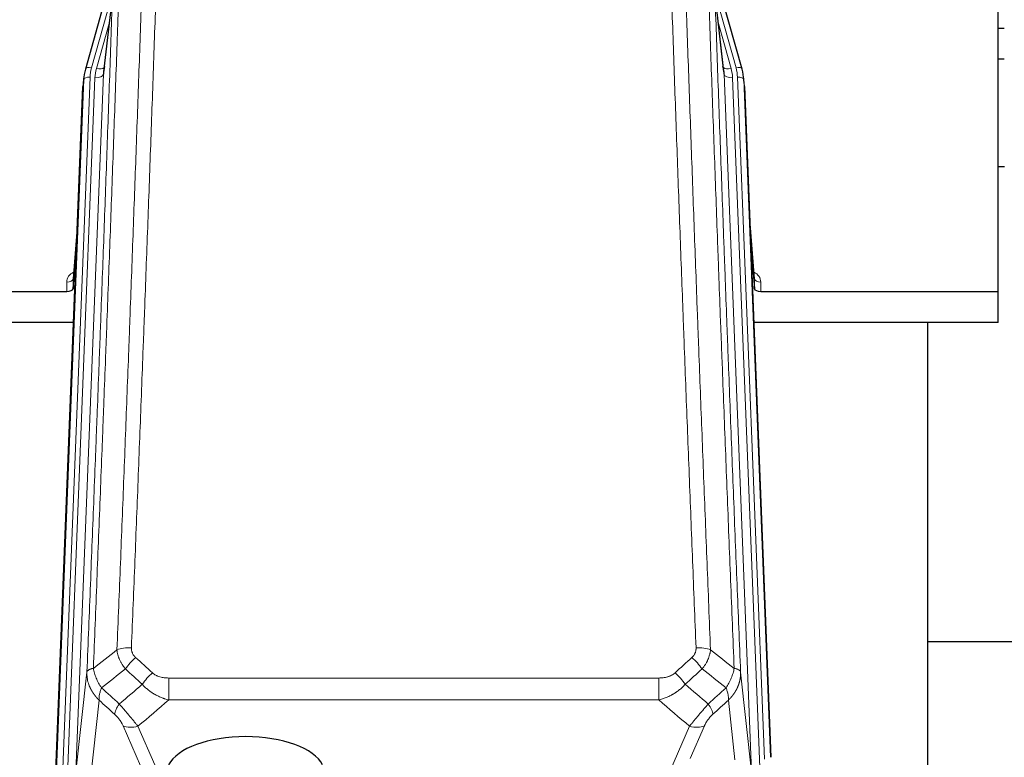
# Model space of a CAD drawing. Header units: inches. Extents: x 0 to 23760, y -13 to 16800.
# Tile 39 of 214: x 4502 to 4971, y 7838 to 8189. Entities that reach past the tile are written whole.
import ezdxf

# ---------------------------------------------------------------- set-up
doc = ezdxf.new("R2010")
doc.units = ezdxf.units.IN
doc.layers.add('254', color=7, linetype='Continuous', true_color=0xffffff)

msp = doc.modelspace()

# ---------------------------------------------------------------- linework, layer by layer
at = {"layer": '254', "color": 2, "linetype": 'Continuous', "lineweight": 25}
for p, q in [((4555.816, 8243.974), (4533.642, 8165.088)), ((4846.097, 8165.088), (4823.923, 8243.974)), ((4967.869, 8059.304), (4967.869, 8204.773)), ((4546.678, 8202.287), (4542.262, 8163.768)), ((4837.476, 8163.768), (4833.061, 8202.287)), ((4970.861, 8184.312), (4967.854, 8184.312)), ((4970.851, 8169.814), (4967.862, 8169.814)), ((4532.961, 8161.625), (4532.587, 8158.367)), ((4533.642, 8165.088), (4533.623, 8164.991)), ((4846.116, 8164.991), (4846.097, 8165.088)), ((4847.152, 8158.367), (4846.778, 8161.625)), ((4519.347, 7823.581), (4532.465, 8156.782)), ((4847.273, 8156.782), (4859.841, 7837.57)), ((4970.915, 8118.569), (4967.899, 8118.569)), ((4529.974, 8093.51), (4527.767, 8065.311)), ((4851.972, 8065.311), (4849.764, 8093.51)), ((4527.771, 8060.555), (4529.593, 8083.836)), ((4850.145, 8083.836), (4851.968, 8060.555)), ((4527.76, 8065.131), (4527.771, 8060.555)), ((4851.968, 8060.555), (4851.979, 8065.131)), ((4494.869, 8059.304), (4524.772, 8059.304)), ((4854.967, 8059.304), (4967.869, 8059.304)), ((4967.869, 8044.495), (4967.869, 8059.304)), ((4528.044, 8044.495), (4494.869, 8044.495)), ((4967.869, 8044.495), (4851.695, 8044.495)), ((4934.529, 7819.11), (4934.529, 8044.493)), ((5006.577, 7892.444), (4934.544, 7892.444))]:
    msp.add_line(p, q, dxfattribs=at)
at = {"layer": '254', "color": 110, "linetype": 'Continuous', "lineweight": 13}
for p, q in [((4546.603, 8201.495), (4536.53, 8165.661)), ((4546.549, 8200.775), (4542.172, 8162.594)), ((4843.209, 8165.661), (4833.136, 8201.495)), ((4837.567, 8162.594), (4833.19, 8200.775)), ((4544.903, 8186.807), (4538.877, 8165.369)), ((4834.835, 8186.807), (4840.861, 8165.369)), ((4535.833, 8161.26), (4522.722, 7828.238)), ((4542.172, 8162.594), (4529.106, 7830.701)), ((4850.633, 7830.701), (4837.567, 8162.594)), ((4856.684, 7836.683), (4843.906, 8161.26)), ((4519.728, 7827.018), (4532.839, 8160.04)), ((4525.114, 7829.074), (4538.18, 8160.968)), ((4532.839, 8160.04), (4532.465, 8156.782)), ((4854.479, 7832.787), (4841.559, 8160.968)), ((4847.273, 8156.782), (4846.9, 8160.04)), ((4846.9, 8160.04), (4859.595, 7837.576)), ((4529.967, 8093.319), (4527.76, 8065.131)), ((4851.979, 8065.131), (4849.772, 8093.319)), ((4524.772, 8059.304), (4524.762, 8063.72)), ((4854.977, 8063.72), (4854.967, 8059.304)), ((4529.106, 7830.701), (4534.353, 7878.107)), ((4845.385, 7878.107), (4850.633, 7830.701)), ((4573.283, 7875.306), (4573.283, 7864.875)), ((4573.283, 7875.306), (4806.455, 7875.306)), ((4806.455, 7875.306), (4806.455, 7864.875)), ((4540.168, 7864.755), (4534.943, 7817.555)), ((4806.455, 7864.875), (4573.283, 7864.875)), ((4842.718, 7836.321), (4839.57, 7864.755)), ((4559.907, 7833.574), (4551.595, 7852.505)), ((4558.656, 7852.355), (4566.714, 7834.003)), ((4805.926, 7817.836), (4821.082, 7852.355)), ((4828.144, 7852.505), (4821.369, 7837.074))]:
    msp.add_line(p, q, dxfattribs=at)
for centre, major_axis, ratio, start_param, end_param in [((4536.53, 8164.276), (-2.888, 0.812), 0.4480327, 4.837666, 6.2831701), ((4843.209, 8164.276), (-2.888, -0.812), 0.4480327, 3.1416079, 4.5871119), ((4535.833, 8159.875), (-2.998, 0.118), 0.4614673, 4.7305545, 6.248991), ((4559.851, 8160.51), (24.033, -0.038), 0.8858289, 2.8989744, 3.1081259), ((4562.198, 8160.217), (24.033, -0.038), 0.8858289, 2.8989744, 3.1081259), ((4538.18, 8162.815), (-3.997, 0.157), 0.4614673, 1.5889619, 3.1073983), ((4538.877, 8167.216), (-3.851, 1.082), 0.4480327, 1.6960734, 2.8915811), ((4840.861, 8167.216), (-3.851, -1.082), 0.4480327, 0.2500116, 1.4455193), ((4841.559, 8162.815), (-3.997, -0.157), 0.4614673, 0.0341943, 1.5526308), ((4817.541, 8160.217), (-24.033, -0.038), 0.8858289, 3.1750594, 3.3842109), ((4819.888, 8160.51), (-24.033, -0.038), 0.8858289, 3.1750594, 3.3842109), ((4843.906, 8159.875), (-2.998, -0.118), 0.4614673, 3.175787, 4.6942235), ((4530.765, 8063.72), (6.003, -0.046), 0.8757409, 2.0547277, 3.1504318), ((4848.973, 8063.72), (-6.003, -0.046), 0.8757409, 3.1327535, 4.2284576), ((4524.762, 8065.175), (3, 0.007), 0.4848086, 4.7112485, 6.2484184), ((4854.977, 8065.175), (3, -0.007), 0.4848086, 3.1763596, 4.7135294), ((4555.544, 7885.398), (9.992, -0.404), 0.431453, 1.5882535, 2.3480729), ((4824.195, 7885.398), (9.992, 0.404), 0.431453, 0.7935197, 1.5533391), ((4557.516, 7880.804), (-6.729, -7.397), 0.3051216, 4.388767, 5.1358022), ((4822.223, 7880.804), (-6.729, 7.397), 0.3051216, 4.2889758, 5.0360109), ((4565.525, 7873.512), (6.736, 7.391), 0.3030979, 1.2497453, 1.9956357), ((4814.214, 7873.512), (-6.736, 7.391), 0.3030979, 4.2875497, 5.03344), ((4554.569, 7864.125), (6.719, 7.407), 0.3029797, 1.994528, 2.7400357), ((4825.169, 7864.125), (-6.719, 7.407), 0.3029797, 3.5431496, 4.2886573), ((4558.656, 7858.527), (9.156, 4.02), 0.5833249, 3.617995, 4.4616661), ((4821.082, 7858.527), (9.156, -4.02), 0.5833249, 4.9631119, 5.806783)]:
    msp.add_ellipse(centre, major_axis=major_axis, ratio=ratio, start_param=start_param, end_param=end_param, dxfattribs=at)
at = {"layer": '254', "color": 2, "linetype": 'Continuous', "lineweight": 25}
for centre, major_axis, ratio, start_param, end_param in [((4562.198, 8162.064), (-20.035, -0.399), 0.8846078, 6.0216334, 6.2307848), ((4817.541, 8162.064), (20.035, -0.399), 0.8846078, 0.0524005, 0.2615519), ((4559.851, 8159.125), (27.027, -0.37), 0.8864308, 2.9096812, 3.1188327), ((4819.888, 8159.125), (-27.027, -0.37), 0.8864308, 3.1643527, 3.3735041), ((4524.772, 8060.598), (-3, 0), 0.4313147, 1.5706417, 3.1078116), ((4854.966, 8060.598), (3, 0), 0.4313147, 3.1753737, 4.7125436), ((4609.869, 7830.032), (-37.64, 0), 0.4617486, 3.372107, 6.0525728)]:
    msp.add_ellipse(centre, major_axis=major_axis, ratio=ratio, start_param=start_param, end_param=end_param, dxfattribs=at)
at = {"layer": '254', "color": 110, "linetype": 'Continuous', "lineweight": 13}
for points, knots in [([(4567.502, 8208.718), (4567.065, 8196.005), (4566.174, 8170.427), (4565.254, 8144.547), (4564.552, 8125.024), (4564.316, 8118.498), (4563.84, 8105.407), (4563.6, 8098.843), (4562.875, 8079.093), (4562.383, 8065.856), (4561.76, 8049.221), (4561.635, 8045.89), (4561.383, 8039.219), (4561.005, 8029.201), (4560.623, 8019.146), (4559.852, 7998.988), (4558.81, 7971.98), (4557.202, 7931.076), (4556.101, 7903.546), (4555.544, 7889.715)], [0, 0, 0, 0, 0.125, 0.25, 0.25, 0.3125, 0.3125, 0.375, 0.375, 0.5, 0.5, 0.53125, 0.53125, 0.5625, 0.625, 0.625, 0.75, 0.875, 1, 1, 1, 1]), ([(4824.195, 7889.715), (4823.637, 7903.546), (4822.537, 7931.076), (4820.929, 7971.98), (4819.887, 7998.988), (4819.116, 8019.146), (4818.734, 8029.201), (4818.355, 8039.219), (4818.104, 8045.89), (4817.979, 8049.221), (4817.355, 8065.856), (4816.864, 8079.093), (4816.139, 8098.843), (4815.899, 8105.407), (4815.423, 8118.498), (4815.187, 8125.024), (4814.485, 8144.547), (4813.564, 8170.427), (4812.674, 8196.005), (4812.236, 8208.718)], [0, 0, 0, 0, 0.125, 0.25, 0.375, 0.375, 0.4375, 0.46875, 0.46875, 0.5, 0.5, 0.625, 0.625, 0.6875, 0.6875, 0.75, 0.75, 0.875, 1, 1, 1, 1]), ([(4549.638, 8203.783), (4549.582, 8202.171), (4549.526, 8200.558), (4549.414, 8197.329), (4549.246, 8192.482), (4548.85, 8181.147), (4548.507, 8171.387), (4547.813, 8151.811), (4546.873, 8125.555), (4545.415, 8085.71), (4544.41, 8058.839), (4543.836, 8043.638), (4543.773, 8041.947), (4543.645, 8038.565), (4543.452, 8033.487), (4543.001, 8021.617), (4542.609, 8011.402), (4542.281, 8002.868), (4542.215, 8001.16), (4542.083, 7997.742), (4541.885, 7992.612), (4541.419, 7980.62), (4541.017, 7970.303), (4540.205, 7949.622), (4539.108, 7921.913), (4537.98, 7893.94), (4537.409, 7879.887)], [0, 0, 0, 0, 0.015625, 0.015625, 0.03125, 0.0625, 0.125, 0.125, 0.25, 0.375, 0.5, 0.5, 0.515625, 0.515625, 0.53125, 0.5625, 0.625, 0.625, 0.640625, 0.640625, 0.65625, 0.6875, 0.75, 0.75, 0.875, 1, 1, 1, 1]), ([(4548.661, 7888.754), (4549.219, 7902.567), (4550.321, 7930.063), (4551.931, 7970.914), (4552.974, 7997.889), (4553.746, 8018.021), (4554.129, 8028.063), (4554.508, 8038.069), (4554.759, 8044.731), (4554.885, 8048.057), (4555.509, 8064.672), (4556.001, 8077.892), (4556.727, 8097.616), (4556.967, 8104.172), (4557.444, 8117.246), (4557.68, 8123.764), (4558.383, 8143.262), (4559.305, 8169.109), (4560.196, 8194.655), (4560.635, 8207.352)], [0, 0, 0, 0, 0.125, 0.25, 0.375, 0.375, 0.4375, 0.46875, 0.46875, 0.5, 0.5, 0.625, 0.625, 0.6875, 0.6875, 0.75, 0.75, 0.875, 1, 1, 1, 1]), ([(4819.104, 8207.352), (4819.542, 8194.655), (4820.434, 8169.109), (4821.355, 8143.262), (4822.058, 8123.764), (4822.295, 8117.246), (4822.771, 8104.172), (4823.011, 8097.616), (4823.738, 8077.892), (4824.229, 8064.672), (4824.854, 8048.057), (4824.979, 8044.731), (4825.231, 8038.069), (4825.61, 8028.063), (4825.993, 8018.021), (4826.764, 7997.889), (4827.808, 7970.914), (4829.418, 7930.063), (4830.52, 7902.567), (4831.078, 7888.754)], [0, 0, 0, 0, 0.125, 0.25, 0.25, 0.3125, 0.3125, 0.375, 0.375, 0.5, 0.5, 0.53125, 0.53125, 0.5625, 0.625, 0.625, 0.75, 0.875, 1, 1, 1, 1]), ([(4842.33, 7879.887), (4841.758, 7893.94), (4840.631, 7921.911), (4838.985, 7963.462), (4837.919, 7990.894), (4837.131, 8011.366), (4836.74, 8021.577), (4836.288, 8033.446), (4836.096, 8038.523), (4835.968, 8041.906), (4835.904, 8043.596), (4835.585, 8052.041), (4835.205, 8062.149), (4834.767, 8073.892), (4834.581, 8078.915), (4834.457, 8082.261), (4834.395, 8083.933), (4833.839, 8098.969), (4832.866, 8125.544), (4831.455, 8164.938), (4830.547, 8190.887), (4830.101, 8203.783)], [0, 0, 0, 0, 0.125, 0.25, 0.375, 0.375, 0.4375, 0.46875, 0.484375, 0.484375, 0.5, 0.5, 0.5625, 0.59375, 0.609375, 0.609375, 0.625, 0.625, 0.75, 0.875, 1, 1, 1, 1]), ([(4534.353, 7878.107), (4534.923, 7892.107), (4536.048, 7919.974), (4537.142, 7947.578), (4537.951, 7968.182), (4538.353, 7978.459), (4538.817, 7990.406), (4539.014, 7995.516), (4539.146, 7998.922), (4539.212, 8000.623), (4539.539, 8009.125), (4539.93, 8019.301), (4540.38, 8031.127), (4540.572, 8036.185), (4540.7, 8039.555), (4540.763, 8041.239), (4541.336, 8056.382), (4542.337, 8083.151), (4543.792, 8122.844), (4545.198, 8162.078), (4546.104, 8187.927), (4546.549, 8200.775)], [0, 0, 0, 0, 0.125, 0.25, 0.25, 0.3125, 0.34375, 0.359375, 0.359375, 0.375, 0.375, 0.4375, 0.46875, 0.484375, 0.484375, 0.5, 0.5, 0.625, 0.75, 0.875, 1, 1, 1, 1]), ([(4833.19, 8200.775), (4833.635, 8187.928), (4834.541, 8162.077), (4835.947, 8122.833), (4836.918, 8096.359), (4837.472, 8081.38), (4837.534, 8079.714), (4837.658, 8076.381), (4837.844, 8071.377), (4838.28, 8059.678), (4838.659, 8049.609), (4838.977, 8041.196), (4839.041, 8039.512), (4839.168, 8036.142), (4839.36, 8031.084), (4839.81, 8019.261), (4840.201, 8009.088), (4840.987, 7988.693), (4842.05, 7961.365), (4843.691, 7919.971), (4844.815, 7892.106), (4845.385, 7878.107)], [0, 0, 0, 0, 0.125, 0.25, 0.375, 0.375, 0.390625, 0.390625, 0.40625, 0.4375, 0.5, 0.5, 0.515625, 0.515625, 0.53125, 0.5625, 0.625, 0.625, 0.75, 0.875, 1, 1, 1, 1]), ([(4557.516, 7885.103), (4557.349, 7885.255), (4557.192, 7885.414), (4557.005, 7885.621), (4556.969, 7885.663), (4556.897, 7885.748), (4556.861, 7885.791), (4556.757, 7885.92), (4556.69, 7886.008), (4556.497, 7886.274), (4556.263, 7886.639), (4556.072, 7887.024), (4555.946, 7887.32), (4555.907, 7887.42), (4555.853, 7887.572), (4555.835, 7887.624), (4555.802, 7887.726), (4555.786, 7887.777), (4555.71, 7888.034), (4555.662, 7888.242), (4555.589, 7888.658), (4555.565, 7888.868), (4555.538, 7889.29), (4555.535, 7889.502), (4555.544, 7889.715)], [0, 0, 0, 0, 0.125, 0.125, 0.15625, 0.15625, 0.1875, 0.1875, 0.25, 0.25, 0.375, 0.5, 0.5, 0.5625, 0.5625, 0.59375, 0.59375, 0.625, 0.625, 0.75, 0.75, 0.875, 0.875, 1, 1, 1, 1]), ([(4824.195, 7889.715), (4824.203, 7889.502), (4824.201, 7889.288), (4824.184, 7889.022), (4824.18, 7888.969), (4824.17, 7888.863), (4824.164, 7888.81), (4824.145, 7888.651), (4824.13, 7888.545), (4824.074, 7888.231), (4824.026, 7888.025), (4823.906, 7887.618), (4823.834, 7887.417), (4823.707, 7887.121), (4823.662, 7887.023), (4823.59, 7886.877), (4823.565, 7886.828), (4823.514, 7886.732), (4823.488, 7886.684), (4823.353, 7886.447), (4823.235, 7886.265), (4822.979, 7885.912), (4822.841, 7885.741), (4822.546, 7885.413), (4822.389, 7885.255), (4822.223, 7885.103)], [0, 0, 0, 0, 0.125, 0.125, 0.15625, 0.15625, 0.1875, 0.1875, 0.25, 0.25, 0.375, 0.375, 0.5, 0.5, 0.5625, 0.5625, 0.59375, 0.59375, 0.625, 0.625, 0.75, 0.75, 0.875, 0.875, 1, 1, 1, 1]), ([(4552.693, 7879.637), (4552.403, 7879.981), (4552.126, 7880.332), (4551.797, 7880.78), (4551.732, 7880.87), (4551.604, 7881.05), (4551.541, 7881.141), (4551.354, 7881.415), (4551.234, 7881.598), (4550.884, 7882.151), (4550.45, 7882.897), (4550.077, 7883.661), (4549.821, 7884.24), (4549.74, 7884.434), (4549.624, 7884.727), (4549.586, 7884.825), (4549.513, 7885.021), (4549.477, 7885.119), (4549.305, 7885.609), (4549.184, 7886.002), (4548.977, 7886.788), (4548.803, 7887.574), (4548.697, 7888.361), (4548.661, 7888.754)], [0, 0, 0, 0, 0.125, 0.125, 0.15625, 0.15625, 0.1875, 0.1875, 0.25, 0.25, 0.375, 0.5, 0.5, 0.5625, 0.5625, 0.59375, 0.59375, 0.625, 0.625, 0.75, 0.75, 0.875, 1, 1, 1, 1]), ([(4831.078, 7888.754), (4831.042, 7888.361), (4830.988, 7887.966), (4830.9, 7887.472), (4830.882, 7887.373), (4830.842, 7887.175), (4830.821, 7887.075), (4830.755, 7886.779), (4830.707, 7886.581), (4830.551, 7885.99), (4830.309, 7885.206), (4830.002, 7884.43), (4829.746, 7883.851), (4829.634, 7883.611), (4829.515, 7883.371), (4829.467, 7883.275), (4829.443, 7883.227), (4829.37, 7883.083), (4829.32, 7882.988), (4829.065, 7882.514), (4828.847, 7882.14), (4828.382, 7881.405), (4827.888, 7880.681), (4827.336, 7879.981), (4827.045, 7879.637)], [0, 0, 0, 0, 0.125, 0.125, 0.15625, 0.15625, 0.1875, 0.1875, 0.25, 0.25, 0.375, 0.5, 0.5, 0.5625, 0.578125, 0.578125, 0.59375, 0.59375, 0.625, 0.625, 0.75, 0.75, 0.875, 1, 1, 1, 1]), ([(4540.168, 7864.755), (4540.151, 7864.772), (4540.117, 7864.805), (4540.065, 7864.856), (4540.014, 7864.906), (4539.963, 7864.957), (4539.912, 7865.008), (4539.861, 7865.06), (4539.811, 7865.111), (4539.76, 7865.162), (4539.71, 7865.214), (4539.66, 7865.266), (4539.61, 7865.318), (4539.56, 7865.37), (4539.511, 7865.423), (4539.461, 7865.475), (4539.412, 7865.528), (4539.363, 7865.581), (4539.314, 7865.634), (4539.265, 7865.687), (4539.216, 7865.741), (4539.168, 7865.794), (4539.12, 7865.848), (4539.072, 7865.902), (4539.024, 7865.956), (4538.976, 7866.01), (4538.928, 7866.065), (4538.881, 7866.119), (4538.834, 7866.174), (4538.787, 7866.229), (4538.74, 7866.284), (4538.693, 7866.339), (4538.647, 7866.395), (4538.6, 7866.45), (4538.554, 7866.506), (4538.508, 7866.562), (4538.463, 7866.618), (4538.417, 7866.674), (4538.372, 7866.731), (4538.327, 7866.787), (4538.282, 7866.844), (4538.237, 7866.901), (4538.192, 7866.958), (4538.148, 7867.015), (4538.104, 7867.072), (4538.06, 7867.13), (4538.016, 7867.188), (4537.973, 7867.246), (4537.929, 7867.304), (4537.886, 7867.362), (4537.843, 7867.42), (4537.8, 7867.478), (4537.758, 7867.537), (4537.715, 7867.596), (4537.673, 7867.655), (4537.631, 7867.714), (4537.59, 7867.773), (4537.548, 7867.833), (4537.507, 7867.892), (4537.466, 7867.952), (4537.425, 7868.012), (4537.384, 7868.072), (4537.344, 7868.132), (4537.304, 7868.192), (4537.264, 7868.253), (4537.224, 7868.313), (4537.185, 7868.374), (4537.145, 7868.435), (4537.106, 7868.496), (4537.067, 7868.557), (4537.029, 7868.618), (4536.99, 7868.68), (4536.952, 7868.742), (4536.914, 7868.803), (4536.877, 7868.865), (4536.839, 7868.927), (4536.802, 7868.989), (4536.765, 7869.052), (4536.728, 7869.114), (4536.692, 7869.177), (4536.655, 7869.24), (4536.619, 7869.303), (4536.583, 7869.366), (4536.548, 7869.429), (4536.513, 7869.492), (4536.477, 7869.555), (4536.443, 7869.619), (4536.408, 7869.683), (4536.374, 7869.747), (4536.34, 7869.811), (4536.306, 7869.875), (4536.272, 7869.939), (4536.239, 7870.003), (4536.206, 7870.068), (4536.173, 7870.132), (4536.14, 7870.197), (4536.108, 7870.262), (4536.076, 7870.327), (4536.044, 7870.392), (4536.013, 7870.457), (4535.981, 7870.523), (4535.95, 7870.588), (4535.92, 7870.654), (4535.889, 7870.72), (4535.859, 7870.785), (4535.829, 7870.851), (4535.799, 7870.918), (4535.77, 7870.984), (4535.572, 7871.434), (4535.238, 7872.284), (4534.849, 7873.553), (4534.563, 7874.852), (4534.386, 7876.174), (4534.342, 7877.101), (4534.343, 7877.625), (4534.344, 7877.745), (4534.346, 7877.866), (4534.349, 7877.986), (4534.352, 7878.066), (4534.353, 7878.107)], [0, 0, 0, 0, 0.0045083, 0.0090195, 0.0135338, 0.0180512, 0.0225715, 0.0270949, 0.0316214, 0.0361509, 0.0406834, 0.0452189, 0.0497575, 0.0542992, 0.0588439, 0.0633916, 0.0679424, 0.0724963, 0.0770532, 0.0816132, 0.0861762, 0.0907423, 0.0953114, 0.0998837, 0.104459, 0.1090373, 0.1136188, 0.1182033, 0.1227909, 0.1273815, 0.1319753, 0.1365721, 0.141172, 0.145775, 0.1503811, 0.1549903, 0.1596025, 0.1642179, 0.1688364, 0.1734579, 0.1780826, 0.1827103, 0.1873412, 0.1919752, 0.1966123, 0.2012524, 0.2058957, 0.2105422, 0.2151917, 0.2198443, 0.2245001, 0.229159, 0.233821, 0.2384861, 0.2431544, 0.2478258, 0.2525003, 0.2571779, 0.2618587, 0.2665427, 0.2712297, 0.2759199, 0.2806133, 0.2853097, 0.2900094, 0.2947122, 0.2994181, 0.3041272, 0.3088394, 0.3135548, 0.3182733, 0.322995, 0.3277199, 0.3324479, 0.3371791, 0.3419135, 0.346651, 0.3513917, 0.3561355, 0.3608826, 0.3656328, 0.3703861, 0.3751427, 0.3799024, 0.3846654, 0.3894315, 0.3942008, 0.3989732, 0.4037489, 0.4085278, 0.4133098, 0.4180951, 0.4228835, 0.4276751, 0.43247, 0.437268, 0.4420692, 0.4468737, 0.4516813, 0.4564922, 0.4613063, 0.4661235, 0.470944, 0.4757677, 0.4805947, 0.4854248, 0.4902582, 0.4950947, 0.4999345, 0.5888915, 0.6791125, 0.7706071, 0.8633844, 0.9574535, 0.965938, 0.9744348, 0.9829441, 0.9914659, 1, 1, 1, 1]), ([(4537.409, 7879.887), (4537.182, 7879.851), (4536.966, 7879.808), (4536.556, 7879.713), (4536.362, 7879.66), (4535.998, 7879.543), (4535.828, 7879.48), (4535.513, 7879.344), (4535.369, 7879.272), (4535.108, 7879.118), (4534.991, 7879.038), (4534.785, 7878.868), (4534.696, 7878.78), (4534.473, 7878.506), (4534.383, 7878.31), (4534.353, 7878.107)], [0, 0, 0, 0, 0.125, 0.125, 0.25, 0.25, 0.375, 0.375, 0.5, 0.5, 0.625, 0.625, 0.75, 0.75, 1, 1, 1, 1]), ([(4541.274, 7870.641), (4540.771, 7871.39), (4540.309, 7872.156), (4539.682, 7873.318), (4539.485, 7873.708), (4539.113, 7874.489), (4538.938, 7874.88), (4538.45, 7876.054), (4538.173, 7876.835), (4537.716, 7878.38), (4537.537, 7879.142), (4537.409, 7879.887)], [0, 0, 0, 0, 0.25, 0.25, 0.375, 0.375, 0.5, 0.5, 0.75, 0.75, 1, 1, 1, 1]), ([(4573.283, 7875.306), (4572.929, 7875.306), (4572.576, 7875.317), (4572.135, 7875.343), (4572.047, 7875.35), (4571.871, 7875.363), (4571.783, 7875.371), (4571.519, 7875.395), (4571.344, 7875.415), (4570.822, 7875.482), (4570.478, 7875.538), (4569.795, 7875.678), (4569.457, 7875.76), (4568.79, 7875.954), (4568.46, 7876.066), (4568.094, 7876.211), (4568.054, 7876.227), (4567.973, 7876.26), (4567.852, 7876.311), (4567.575, 7876.433), (4567.343, 7876.546), (4566.889, 7876.785), (4566.597, 7876.959), (4566.041, 7877.343), (4565.775, 7877.552), (4565.525, 7877.782)], [0, 0, 0, 0, 0.125, 0.125, 0.15625, 0.15625, 0.1875, 0.1875, 0.25, 0.25, 0.375, 0.375, 0.5, 0.5, 0.625, 0.625, 0.640625, 0.640625, 0.65625, 0.6875, 0.75, 0.75, 0.875, 0.875, 1, 1, 1, 1]), ([(4814.214, 7877.782), (4814.089, 7877.667), (4813.959, 7877.556), (4813.757, 7877.397), (4813.689, 7877.345), (4813.551, 7877.243), (4813.482, 7877.194), (4813.129, 7876.951), (4812.835, 7876.776), (4812.225, 7876.458), (4811.909, 7876.315), (4811.501, 7876.154), (4811.419, 7876.123), (4811.254, 7876.063), (4811.172, 7876.034), (4810.923, 7875.95), (4810.757, 7875.898), (4810.256, 7875.754), (4809.919, 7875.672), (4809.239, 7875.535), (4808.897, 7875.479), (4808.207, 7875.391), (4807.86, 7875.359), (4807.161, 7875.317), (4806.809, 7875.306), (4806.455, 7875.306)], [0, 0, 0, 0, 0.0625, 0.0625, 0.09375, 0.09375, 0.125, 0.125, 0.25, 0.25, 0.375, 0.375, 0.40625, 0.40625, 0.4375, 0.4375, 0.5, 0.5, 0.625, 0.625, 0.75, 0.75, 0.875, 0.875, 1, 1, 1, 1]), ([(4842.33, 7879.887), (4842.201, 7879.142), (4842.022, 7878.38), (4841.566, 7876.835), (4841.288, 7876.054), (4840.8, 7874.88), (4840.626, 7874.489), (4840.254, 7873.708), (4840.056, 7873.318), (4839.43, 7872.156), (4838.968, 7871.39), (4838.465, 7870.641)], [0, 0, 0, 0, 0.25, 0.25, 0.5, 0.5, 0.625, 0.625, 0.75, 0.75, 1, 1, 1, 1]), ([(4845.385, 7878.107), (4845.386, 7878.087), (4845.387, 7878.047), (4845.389, 7877.987), (4845.391, 7877.927), (4845.392, 7877.868), (4845.393, 7877.808), (4845.394, 7877.748), (4845.395, 7877.689), (4845.395, 7877.629), (4845.396, 7877.569), (4845.396, 7877.51), (4845.395, 7877.45), (4845.395, 7877.391), (4845.394, 7877.331), (4845.393, 7877.271), (4845.392, 7877.212), (4845.39, 7877.152), (4845.389, 7877.093), (4845.387, 7877.033), (4845.385, 7876.974), (4845.382, 7876.914), (4845.38, 7876.855), (4845.377, 7876.795), (4845.374, 7876.736), (4845.371, 7876.677), (4845.367, 7876.617), (4845.363, 7876.558), (4845.359, 7876.499), (4845.355, 7876.439), (4845.351, 7876.38), (4845.346, 7876.321), (4845.341, 7876.262), (4845.336, 7876.202), (4845.33, 7876.143), (4845.325, 7876.084), (4845.319, 7876.025), (4845.313, 7875.966), (4845.307, 7875.907), (4845.3, 7875.848), (4845.294, 7875.789), (4845.287, 7875.73), (4845.28, 7875.671), (4845.272, 7875.612), (4845.265, 7875.553), (4845.257, 7875.495), (4845.249, 7875.436), (4845.24, 7875.377), (4845.232, 7875.318), (4845.223, 7875.26), (4845.214, 7875.201), (4845.205, 7875.143), (4845.196, 7875.084), (4845.186, 7875.026), (4845.176, 7874.967), (4845.166, 7874.909), (4845.156, 7874.85), (4845.146, 7874.792), (4845.135, 7874.734), (4845.124, 7874.676), (4845.113, 7874.617), (4845.102, 7874.559), (4845.09, 7874.501), (4845.079, 7874.443), (4845.067, 7874.385), (4845.055, 7874.327), (4845.042, 7874.269), (4845.03, 7874.212), (4845.017, 7874.154), (4845.004, 7874.096), (4844.991, 7874.038), (4844.977, 7873.981), (4844.964, 7873.923), (4844.95, 7873.866), (4844.936, 7873.808), (4844.922, 7873.751), (4844.907, 7873.693), (4844.893, 7873.636), (4844.878, 7873.579), (4844.863, 7873.522), (4844.847, 7873.464), (4844.832, 7873.407), (4844.816, 7873.35), (4844.8, 7873.293), (4844.784, 7873.236), (4844.768, 7873.18), (4844.752, 7873.123), (4844.735, 7873.066), (4844.718, 7873.009), (4844.701, 7872.953), (4844.684, 7872.896), (4844.666, 7872.84), (4844.649, 7872.783), (4844.631, 7872.727), (4844.613, 7872.671), (4844.594, 7872.615), (4844.576, 7872.558), (4844.557, 7872.502), (4844.538, 7872.446), (4844.519, 7872.39), (4844.5, 7872.334), (4844.481, 7872.279), (4844.461, 7872.223), (4844.441, 7872.167), (4844.421, 7872.112), (4844.401, 7872.056), (4844.381, 7872.001), (4844.36, 7871.945), (4844.34, 7871.89), (4844.319, 7871.835), (4844.298, 7871.78), (4844.276, 7871.724), (4844.255, 7871.669), (4844.233, 7871.614), (4844.211, 7871.56), (4844.189, 7871.505), (4844.167, 7871.45), (4844.145, 7871.395), (4844.122, 7871.341), (4844.099, 7871.286), (4844.076, 7871.232), (4844.053, 7871.178), (4844.03, 7871.123), (4844.006, 7871.069), (4843.983, 7871.015), (4843.959, 7870.961), (4843.935, 7870.907), (4843.911, 7870.853), (4843.886, 7870.799), (4843.862, 7870.746), (4843.837, 7870.692), (4843.812, 7870.639), (4843.787, 7870.585), (4843.762, 7870.532), (4843.736, 7870.479), (4843.711, 7870.425), (4843.685, 7870.372), (4843.659, 7870.319), (4843.633, 7870.266), (4843.606, 7870.213), (4843.58, 7870.161), (4843.553, 7870.108), (4843.527, 7870.055), (4843.5, 7870.003), (4843.473, 7869.95), (4843.445, 7869.898), (4843.418, 7869.846), (4843.39, 7869.794), (4843.362, 7869.742), (4843.334, 7869.69), (4843.306, 7869.638), (4843.278, 7869.586), (4843.25, 7869.534), (4843.221, 7869.483), (4843.192, 7869.431), (4843.163, 7869.38), (4843.134, 7869.328), (4843.105, 7869.277), (4843.076, 7869.226), (4843.046, 7869.175), (4843.016, 7869.124), (4842.987, 7869.073), (4842.957, 7869.022), (4842.926, 7868.972), (4842.896, 7868.921), (4842.866, 7868.871), (4842.835, 7868.82), (4842.804, 7868.77), (4842.773, 7868.72), (4842.742, 7868.67), (4842.711, 7868.62), (4842.679, 7868.57), (4842.648, 7868.52), (4842.616, 7868.47), (4842.584, 7868.421), (4842.552, 7868.371), (4842.52, 7868.322), (4842.488, 7868.272), (4842.455, 7868.223), (4842.423, 7868.174), (4842.39, 7868.125), (4842.357, 7868.076), (4842.324, 7868.027), (4842.291, 7867.979), (4842.258, 7867.93), (4842.224, 7867.881), (4842.191, 7867.833), (4842.157, 7867.785), (4842.123, 7867.737), (4842.089, 7867.688), (4842.055, 7867.64), (4842.021, 7867.593), (4841.987, 7867.545), (4841.952, 7867.497), (4841.917, 7867.45), (4841.883, 7867.402), (4841.848, 7867.355), (4841.812, 7867.307), (4841.777, 7867.26), (4841.742, 7867.213), (4841.706, 7867.166), (4841.671, 7867.12), (4841.635, 7867.073), (4841.599, 7867.026), (4841.563, 7866.98), (4841.527, 7866.933), (4841.491, 7866.887), (4841.454, 7866.841), (4841.418, 7866.795), (4841.381, 7866.749), (4841.345, 7866.703), (4841.308, 7866.657), (4841.271, 7866.611), (4841.234, 7866.566), (4841.196, 7866.521), (4841.159, 7866.475), (4841.121, 7866.43), (4841.084, 7866.385), (4841.046, 7866.34), (4841.008, 7866.295), (4840.97, 7866.25), (4840.932, 7866.206), (4840.894, 7866.161), (4840.856, 7866.117), (4840.817, 7866.072), (4840.779, 7866.028), (4840.74, 7865.984), (4840.701, 7865.94), (4840.662, 7865.896), (4840.623, 7865.852), (4840.584, 7865.809), (4840.545, 7865.765), (4840.505, 7865.722), (4840.466, 7865.679), (4840.426, 7865.635), (4840.387, 7865.592), (4840.347, 7865.549), (4840.307, 7865.507), (4840.267, 7865.464), (4840.227, 7865.421), (4840.186, 7865.379), (4840.146, 7865.336), (4840.106, 7865.294), (4840.065, 7865.252), (4840.024, 7865.21), (4839.984, 7865.168), (4839.943, 7865.126), (4839.902, 7865.084), (4839.861, 7865.043), (4839.82, 7865.001), (4839.778, 7864.96), (4839.737, 7864.919), (4839.695, 7864.878), (4839.654, 7864.837), (4839.612, 7864.796), (4839.584, 7864.769), (4839.57, 7864.755)], [0, 0, 0, 0, 0.0042303, 0.0084583, 0.0126838, 0.016907, 0.0211277, 0.0253461, 0.0295621, 0.0337757, 0.037987, 0.0421959, 0.0464023, 0.0506064, 0.0548082, 0.0590075, 0.0632045, 0.0673991, 0.0715913, 0.0757811, 0.0799686, 0.0841537, 0.0883364, 0.0925167, 0.0966947, 0.1008703, 0.1050435, 0.1092144, 0.1133829, 0.117549, 0.1217128, 0.1258741, 0.1300332, 0.1341898, 0.1383441, 0.1424961, 0.1466456, 0.1507929, 0.1549377, 0.1590802, 0.1632203, 0.1673581, 0.1714935, 0.1756266, 0.1797573, 0.1838856, 0.1880116, 0.1921352, 0.1962565, 0.2003755, 0.204492, 0.2086063, 0.2127182, 0.2168277, 0.2209349, 0.2250397, 0.2291422, 0.2332423, 0.2373401, 0.2414356, 0.2455287, 0.2496195, 0.2537079, 0.257794, 0.2618777, 0.2659591, 0.2700382, 0.2741149, 0.2781893, 0.2822614, 0.2863311, 0.2903985, 0.2944635, 0.2985262, 0.3025866, 0.3066447, 0.3107004, 0.3147538, 0.3188048, 0.3228536, 0.3269, 0.3309441, 0.3349858, 0.3390253, 0.3430624, 0.3470972, 0.3511296, 0.3551598, 0.3591876, 0.3632131, 0.3672363, 0.3712571, 0.3752757, 0.3792919, 0.3833058, 0.3873174, 0.3913267, 0.3953337, 0.3993384, 0.4033407, 0.4073408, 0.4113385, 0.4153339, 0.419327, 0.4233179, 0.4273064, 0.4312926, 0.4352765, 0.4392581, 0.4432373, 0.4472143, 0.451189, 0.4551614, 0.4591315, 0.4630993, 0.4670648, 0.471028, 0.4749889, 0.4789475, 0.4829038, 0.4868578, 0.4908095, 0.494759, 0.4987061, 0.502651, 0.5065936, 0.5105338, 0.5144718, 0.5184076, 0.522341, 0.5262721, 0.530201, 0.5341276, 0.5380519, 0.5419739, 0.5458936, 0.5498111, 0.5537262, 0.5576392, 0.5615498, 0.5654581, 0.5693642, 0.573268, 0.5771696, 0.5810688, 0.5849658, 0.5888606, 0.592753, 0.5966432, 0.6005311, 0.6044168, 0.6083002, 0.6121813, 0.6160602, 0.6199368, 0.6238111, 0.6276832, 0.6315531, 0.6354206, 0.6392859, 0.643149, 0.6470098, 0.6508684, 0.6547247, 0.6585787, 0.6624305, 0.66628, 0.6701273, 0.6739724, 0.6778152, 0.6816557, 0.685494, 0.6893301, 0.6931639, 0.6969955, 0.7008248, 0.7046519, 0.7084768, 0.7122994, 0.7161198, 0.7199379, 0.7237539, 0.7275675, 0.731379, 0.7351882, 0.7389952, 0.7427999, 0.7466024, 0.7504027, 0.7542008, 0.7579966, 0.7617902, 0.7655816, 0.7693708, 0.7731577, 0.7769424, 0.7807249, 0.7845052, 0.7882833, 0.7920591, 0.7958327, 0.7996042, 0.8033734, 0.8071403, 0.8109051, 0.8146677, 0.818428, 0.8221862, 0.8259421, 0.8296958, 0.8334474, 0.8371967, 0.8409438, 0.8446887, 0.8484314, 0.8521719, 0.8559102, 0.8596463, 0.8633802, 0.867112, 0.8708415, 0.8745688, 0.8782939, 0.8820169, 0.8857376, 0.8894562, 0.8931726, 0.8968867, 0.9005987, 0.9043086, 0.9080162, 0.9117216, 0.9154249, 0.919126, 0.9228249, 0.9265216, 0.9302161, 0.9339085, 0.9375987, 0.9412867, 0.9449725, 0.9486562, 0.9523377, 0.956017, 0.9596942, 0.9633691, 0.967042, 0.9707126, 0.9743811, 0.9780474, 0.9817116, 0.9853736, 0.9890334, 0.9926911, 0.9963466, 1, 1, 1, 1]), ([(4845.385, 7878.107), (4845.356, 7878.31), (4845.265, 7878.506), (4845.043, 7878.78), (4844.954, 7878.868), (4844.748, 7879.038), (4844.631, 7879.118), (4844.369, 7879.272), (4844.225, 7879.344), (4843.911, 7879.48), (4843.741, 7879.543), (4843.377, 7879.66), (4843.183, 7879.713), (4842.772, 7879.808), (4842.556, 7879.851), (4842.33, 7879.887)], [0, 0, 0, 0, 0.25, 0.25, 0.375, 0.375, 0.5, 0.5, 0.625, 0.625, 0.75, 0.75, 0.875, 0.875, 1, 1, 1, 1]), ([(4573.283, 7864.875), (4572.686, 7865.027), (4572.018, 7865.22), (4571.354, 7865.441), (4571.207, 7865.49), (4571.133, 7865.516), (4570.913, 7865.592), (4570.766, 7865.644), (4570.329, 7865.804), (4570.039, 7865.916), (4569.177, 7866.265), (4568.612, 7866.518), (4567.499, 7867.063), (4566.952, 7867.355), (4566.146, 7867.825), (4565.747, 7868.068), (4565.353, 7868.323), (4565.157, 7868.453), (4565.092, 7868.497), (4564.962, 7868.584), (4564.897, 7868.629), (4564.318, 7869.028), (4563.822, 7869.4), (4562.867, 7870.177), (4562.408, 7870.582), (4561.528, 7871.428), (4561.108, 7871.868), (4560.707, 7872.326)], [0, 0, 0, 0, 0.125, 0.140625, 0.140625, 0.15625, 0.15625, 0.1875, 0.1875, 0.25, 0.25, 0.375, 0.375, 0.5, 0.5, 0.5625, 0.59375, 0.59375, 0.609375, 0.609375, 0.625, 0.625, 0.75, 0.75, 0.875, 0.875, 1, 1, 1, 1]), ([(4819.031, 7872.326), (4818.832, 7872.097), (4818.626, 7871.872), (4818.309, 7871.54), (4818.202, 7871.431), (4817.985, 7871.214), (4817.876, 7871.106), (4817.323, 7870.575), (4816.862, 7870.169), (4815.905, 7869.391), (4815.409, 7869.02), (4814.767, 7868.577), (4814.637, 7868.49), (4814.442, 7868.361), (4814.376, 7868.318), (4814.245, 7868.233), (4814.179, 7868.19), (4813.848, 7867.981), (4813.513, 7867.777), (4813.173, 7867.581), (4813.037, 7867.504), (4812.969, 7867.465), (4812.763, 7867.351), (4812.626, 7867.276), (4812.212, 7867.055), (4811.934, 7866.913), (4811.097, 7866.504), (4810.532, 7866.253), (4809.389, 7865.791), (4808.811, 7865.58), (4807.642, 7865.198), (4807.052, 7865.027), (4806.455, 7864.875)], [0, 0, 0, 0, 0.0625, 0.0625, 0.09375, 0.09375, 0.125, 0.125, 0.25, 0.25, 0.375, 0.375, 0.40625, 0.40625, 0.421875, 0.421875, 0.4375, 0.4375, 0.5, 0.515625, 0.515625, 0.53125, 0.53125, 0.5625, 0.5625, 0.625, 0.625, 0.75, 0.75, 0.875, 0.875, 1, 1, 1, 1]), ([(4540.168, 7864.755), (4540.122, 7865.127), (4540.113, 7865.538), (4540.154, 7866.204), (4540.176, 7866.434), (4540.239, 7866.908), (4540.279, 7867.152), (4540.375, 7867.653), (4540.432, 7867.91), (4540.561, 7868.433), (4540.633, 7868.701), (4540.792, 7869.243), (4540.879, 7869.519), (4541.067, 7870.076), (4541.167, 7870.357), (4541.274, 7870.641)], [0, 0, 0, 0, 0.25, 0.25, 0.375, 0.375, 0.5, 0.5, 0.625, 0.625, 0.75, 0.75, 0.875, 0.875, 1, 1, 1, 1]), ([(4838.465, 7870.641), (4838.571, 7870.357), (4838.672, 7870.076), (4838.859, 7869.519), (4838.946, 7869.243), (4839.105, 7868.701), (4839.178, 7868.433), (4839.307, 7867.91), (4839.363, 7867.653), (4839.46, 7867.152), (4839.5, 7866.908), (4839.563, 7866.434), (4839.585, 7866.204), (4839.626, 7865.538), (4839.617, 7865.127), (4839.57, 7864.755)], [0, 0, 0, 0, 0.125, 0.125, 0.25, 0.25, 0.375, 0.375, 0.5, 0.5, 0.625, 0.625, 0.75, 0.75, 1, 1, 1, 1]), ([(4558.656, 7852.355), (4558.334, 7852.756), (4558.004, 7853.165), (4557.327, 7853.998), (4556.979, 7854.422), (4556.445, 7855.071), (4556.265, 7855.289), (4555.992, 7855.62), (4555.9, 7855.731), (4555.762, 7855.898), (4555.715, 7855.954), (4555.623, 7856.065), (4555.576, 7856.121), (4555.158, 7856.624), (4554.407, 7857.522), (4553.642, 7858.427), (4553.063, 7859.109), (4552.869, 7859.337), (4552.577, 7859.679), (4552.479, 7859.793), (4552.333, 7859.965), (4552.284, 7860.022), (4552.186, 7860.136), (4552.137, 7860.194), (4551.696, 7860.707), (4551.307, 7861.158), (4550.531, 7862.053), (4550.145, 7862.496), (4549.761, 7862.935)], [0, 0, 0, 0, 0.125, 0.125, 0.25, 0.25, 0.3125, 0.3125, 0.34375, 0.34375, 0.359375, 0.359375, 0.375, 0.375, 0.5, 0.625, 0.625, 0.6875, 0.6875, 0.71875, 0.71875, 0.734375, 0.734375, 0.75, 0.75, 0.875, 0.875, 1, 1, 1, 1]), ([(4829.978, 7862.935), (4829.594, 7862.497), (4828.823, 7861.613), (4828.048, 7860.713), (4827.464, 7860.033), (4827.269, 7859.805), (4827.025, 7859.519), (4826.976, 7859.462), (4826.879, 7859.347), (4826.732, 7859.176), (4826.587, 7859.004), (4826.102, 7858.434), (4825.719, 7857.98), (4824.96, 7857.077), (4824.584, 7856.628), (4824.12, 7856.07), (4824.027, 7855.958), (4823.843, 7855.736), (4823.568, 7855.404), (4823.297, 7855.076), (4822.763, 7854.427), (4822.415, 7854.002), (4821.906, 7853.375), (4821.738, 7853.168), (4821.489, 7852.861), (4821.407, 7852.759), (4821.244, 7852.556), (4821.163, 7852.455), (4821.082, 7852.355)], [0, 0, 0, 0, 0.125, 0.25, 0.25, 0.3125, 0.3125, 0.328125, 0.328125, 0.34375, 0.375, 0.375, 0.5, 0.5, 0.625, 0.625, 0.65625, 0.65625, 0.6875, 0.75, 0.75, 0.875, 0.875, 0.9375, 0.9375, 0.96875, 0.96875, 1, 1, 1, 1]), ([(4547.508, 7858.103), (4547.727, 7857.904), (4547.943, 7857.697), (4548.369, 7857.268), (4548.579, 7857.045), (4548.837, 7856.757), (4548.888, 7856.698), (4548.99, 7856.581), (4549.141, 7856.406), (4549.287, 7856.228), (4549.574, 7855.872), (4549.756, 7855.632), (4550.106, 7855.147), (4550.273, 7854.902), (4550.452, 7854.624), (4550.472, 7854.593), (4550.512, 7854.531), (4550.57, 7854.438), (4550.703, 7854.223), (4550.81, 7854.041), (4551.018, 7853.678), (4551.146, 7853.44), (4551.384, 7852.968), (4551.494, 7852.735), (4551.595, 7852.505)], [0, 0, 0, 0, 0.125, 0.125, 0.25, 0.25, 0.28125, 0.28125, 0.3125, 0.375, 0.375, 0.5, 0.5, 0.625, 0.625, 0.640625, 0.640625, 0.65625, 0.6875, 0.75, 0.75, 0.875, 0.875, 1, 1, 1, 1]), ([(4828.144, 7852.505), (4828.169, 7852.562), (4828.195, 7852.62), (4828.248, 7852.736), (4828.275, 7852.795), (4828.358, 7852.97), (4828.415, 7853.088), (4828.594, 7853.443), (4828.723, 7853.682), (4828.931, 7854.045), (4829.003, 7854.167), (4829.114, 7854.35), (4829.171, 7854.442), (4829.23, 7854.535), (4829.269, 7854.597), (4829.289, 7854.627), (4829.468, 7854.905), (4829.635, 7855.151), (4829.986, 7855.637), (4830.17, 7855.878), (4830.41, 7856.177), (4830.483, 7856.266), (4830.557, 7856.355), (4830.607, 7856.414), (4830.632, 7856.444), (4830.757, 7856.592), (4830.858, 7856.708), (4831.165, 7857.051), (4831.373, 7857.272), (4831.797, 7857.699), (4832.012, 7857.904), (4832.231, 7858.103)], [0, 0, 0, 0, 0.03125, 0.03125, 0.0625, 0.0625, 0.125, 0.125, 0.25, 0.25, 0.3125, 0.3125, 0.34375, 0.359375, 0.359375, 0.375, 0.375, 0.5, 0.5, 0.625, 0.625, 0.65625, 0.671875, 0.671875, 0.6875, 0.6875, 0.75, 0.75, 0.875, 0.875, 1, 1, 1, 1])]:
    msp.add_open_spline(points, degree=3, knots=knots, dxfattribs=at)
for points in [[(4537.409, 7879.887), (4541.158, 7882.847), (4544.908, 7885.803), (4548.661, 7888.754)], [(4557.516, 7885.103), (4560.186, 7882.665), (4562.855, 7880.224), (4565.525, 7877.782)], [(4814.214, 7877.782), (4816.883, 7880.224), (4819.553, 7882.665), (4822.223, 7885.103)], [(4831.078, 7888.754), (4834.83, 7885.803), (4838.581, 7882.847), (4842.33, 7879.887)], [(4552.693, 7879.637), (4548.885, 7876.643), (4545.078, 7873.644), (4541.274, 7870.641)], [(4560.707, 7872.326), (4558.036, 7874.765), (4555.365, 7877.202), (4552.693, 7879.637)], [(4827.045, 7879.637), (4824.374, 7877.202), (4821.702, 7874.765), (4819.031, 7872.326)], [(4838.465, 7870.641), (4834.66, 7873.644), (4830.854, 7876.643), (4827.045, 7879.637)], [(4549.761, 7862.935), (4553.412, 7866.064), (4557.06, 7869.194), (4560.707, 7872.326)], [(4819.031, 7872.326), (4822.678, 7869.194), (4826.327, 7866.064), (4829.978, 7862.935)], [(4541.274, 7870.641), (4544.103, 7868.075), (4546.932, 7865.506), (4549.761, 7862.935)], [(4829.978, 7862.935), (4832.806, 7865.506), (4835.635, 7868.075), (4838.465, 7870.641)], [(4547.508, 7858.103), (4545.061, 7860.322), (4542.615, 7862.539), (4540.168, 7864.755)], [(4573.283, 7864.875), (4568.411, 7860.699), (4563.535, 7856.526), (4558.656, 7852.355)], [(4821.082, 7852.355), (4816.203, 7856.526), (4811.328, 7860.699), (4806.455, 7864.875)], [(4839.57, 7864.755), (4837.124, 7862.539), (4834.677, 7860.322), (4832.231, 7858.103)]]:
    msp.add_open_spline(points, degree=3, dxfattribs=at)

doc.saveas('drawing.dxf')
